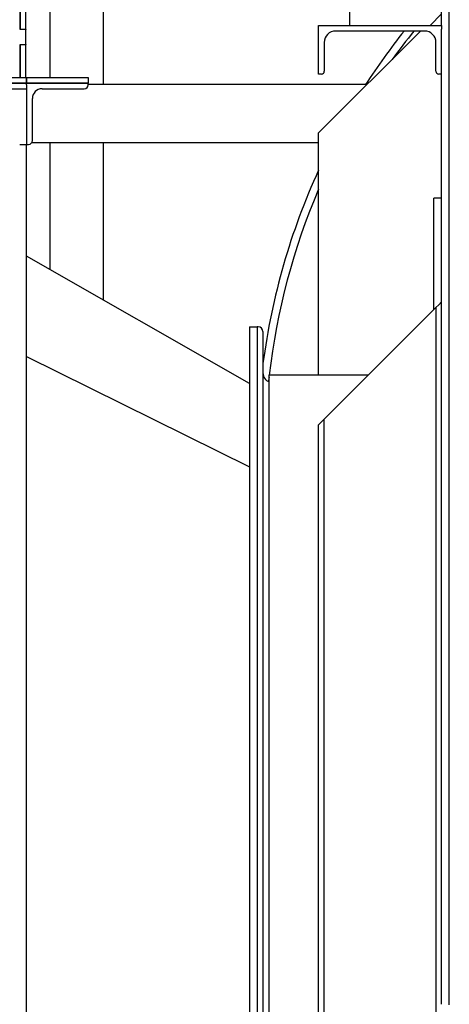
# Model space of a CAD drawing. Header units: inches. Extents: x 24 to 1128, y -69 to 748.
# Tile 112 of 256: x 152 to 166, y 294 to 326. Entities that reach past the tile are written whole.
import ezdxf

# ---------------------------------------------------------------- set-up
doc = ezdxf.new("R2010")
doc.units = ezdxf.units.IN
doc.header["$LTSCALE"] = 32
doc.header["$MEASUREMENT"] = 0
doc.layers.add('Dimension (ANSI)', color=7, linetype='Continuous', lineweight=25)
doc.layers.add('Visible (ANSI)', color=7, linetype='Continuous', lineweight=30)
doc.styles.add('Note Text (ANSI)', font='tahoma.ttf')
doc.dimstyles.new('SB Fraction-16 (ANSI)', dxfattribs={"dimscale": 32, "dimtxt": 0.125, "dimasz": 0.098425, "dimexe": 0.125, "dimexo": 0.0625, "dimgap": 0.031496, "dimtad": 0, "dimtih": 1, "dimtoh": 1, "dimdec": 4, "dimrnd": 1e-08, "dimzin": 0, "dimdsep": 46, "dimlunit": 5, "dimtxsty": 'Note Text (ANSI)', "dimcen": 0.09, "dimdle": 0.393701, "dimclrd": 256, "dimclre": 256, "dimclrt": 256, "dimadec": 0, "dimazin": 3, "dimtfac": 0.96, "dimtofl": 0, "dimtmove": 0, "dimatfit": 3, "dimfxl": 1, "dimfrac": 2, "dimtolj": 1, "dimtzin": 12, "dimlwd": -1, "dimlwe": -1, "dimarcsym": 0})

# ---------------------------------------------------------------- blocks, each defined once
blk = doc.blocks.new('*D15')
at = {"layer": 'Defpoints', "color": 0, "transparency": 16777216}
for p in [(157.29, 468.984), (65.957, 162.272), (120.165, 162.272)]:
    blk.add_point(p, dxfattribs=at)
at = {"layer": 'Dimension (ANSI)', "transparency": 16777216}
for p, q in [((155.29, 468.984), (61.957, 468.984)), ((65.957, 465.834), (65.957, 331.661)), ((65.957, 165.422), (65.957, 324.595)), ((118.165, 162.272), (61.957, 162.272))]:
    blk.add_line(p, q, dxfattribs=at)
for points in [[(65.432, 465.834), (66.482, 465.834), (65.957, 468.984)], [(65.432, 165.422), (66.482, 165.422), (65.957, 162.272)]]:
    blk.add_solid(points, dxfattribs=at)
at = {"layer": 'Dimension (ANSI)', "transparency": 16777216, "insert": (53.754, 330.653), "char_height": 4, "attachment_point": 1, "style": 'Note Text (ANSI)'}
blk.add_mtext('\\A1;306 11/16', dxfattribs=at)

msp = doc.modelspace()

# ---------------------------------------------------------------- linework, layer by layer
at = {"layer": 'Visible (ANSI)'}
for p, q in [((165.91537, 294.03536), (165.91537, 334.86164)), ((165.66537, 325.92117), (165.66537, 334.61249)), ((151.95482, 325.79117), (151.95482, 332.30117)), ((151.95482, 332.29117), (151.95482, 325.80117)), ((152.13412, 325.80117), (152.13412, 332.29117)), ((162.66537, 331.04617), (162.66537, 325.92117)), ((152.91537, 328.04117), (152.91537, 324.22547)), ((154.66537, 323.99617), (154.66537, 328.04117)), ((165.66537, 326.29617), (165.29037, 325.92117)), ((151.95482, 325.80117), (152.13412, 325.80117)), ((152.13412, 325.79117), (151.95482, 325.79117)), ((152.13412, 325.80117), (152.13412, 325.79117)), ((152.13412, 325.30117), (152.13412, 325.79117)), ((161.66537, 325.92117), (165.66537, 325.92117)), ((161.66537, 324.33717), (161.66537, 325.92117)), ((164.98137, 325.73717), (161.66537, 322.42117)), ((165.11337, 325.73717), (162.21737, 325.73717)), ((165.66537, 325.92117), (165.66537, 325.7943)), ((165.66537, 294.05588), (165.66537, 325.7943)), ((161.84937, 325.36917), (161.84937, 324.42917)), ((165.48137, 324.42917), (165.48137, 325.36917)), ((151.95482, 325.30117), (152.13412, 325.30117)), ((151.95482, 324.22547), (151.95482, 325.30117)), ((151.95482, 325.29117), (151.95482, 324.22547)), ((152.13412, 325.29117), (151.95482, 325.29117)), ((152.13412, 325.30117), (152.13412, 325.29117)), ((152.13412, 324.22547), (152.13412, 325.29117)), ((126.79037, 324.22547), (152.16537, 324.22547)), ((152.16537, 324.04617), (126.79037, 324.04617)), ((126.79037, 324.04617), (152.16537, 324.04617)), ((152.16537, 324.22547), (152.16537, 324.04617)), ((152.16537, 324.22547), (154.16537, 324.22547)), ((152.16537, 324.04617), (152.16537, 324.22547)), ((154.16537, 324.04617), (152.16537, 324.04617)), ((152.16537, 323.98367), (152.16537, 324.04617)), ((152.16537, 324.04617), (154.16537, 324.04617)), ((154.16537, 324.22547), (154.16537, 324.04617)), ((154.16537, 323.98367), (154.16537, 324.04617)), ((161.75737, 324.33717), (161.66537, 324.33717)), ((165.66537, 324.33717), (165.57337, 324.33717)), ((126.79037, 323.85867), (152.16537, 323.85867)), ((152.16537, 323.98367), (152.16537, 323.85867)), ((152.16537, 323.85867), (152.16537, 322.23367)), ((152.66537, 323.85867), (154.04037, 323.85867)), ((163.24037, 323.99617), (154.16537, 323.99617)), ((152.35287, 322.17117), (152.35287, 323.54617)), ((152.16537, 322.23367), (152.16537, 322.17117)), ((152.16537, 322.17117), (152.16537, 322.04617)), ((161.66537, 314.53766), (161.66537, 322.42117)), ((151.93936, 322.04617), (152.12809, 322.04617)), ((152.12809, 322.04617), (152.16537, 322.04617)), ((152.16537, 257.54617), (152.16537, 322.04617)), ((152.16537, 322.04617), (152.22787, 322.04617)), ((161.66537, 322.09617), (152.32787, 322.09617)), ((152.91537, 322.09617), (152.91537, 317.98162)), ((154.66537, 316.98062), (154.66537, 322.09617)), ((165.41537, 316.67117), (165.41537, 320.29617)), ((165.66537, 320.29617), (165.41537, 320.29617)), ((159.41537, 314.26362), (152.16537, 318.41062)), ((165.48137, 316.73717), (165.11337, 316.36917)), ((165.48137, 316.73717), (165.57337, 316.82917)), ((165.48137, 316.73717), (165.48137, 257.54617)), ((165.66537, 316.92117), (165.57337, 316.82917)), ((165.11337, 316.36917), (162.21737, 313.47317)), ((159.41537, 316.10867), (159.41537, 271.98367)), ((159.41537, 316.10867), (159.66537, 316.10867)), ((159.66537, 316.10867), (159.66537, 271.98367)), ((159.66537, 316.10867), (159.66537, 271.98367)), ((159.69657, 316.10867), (159.66537, 316.10867)), ((159.85287, 315.95237), (159.85287, 272.13997)), ((152.16537, 315.1464), (159.41537, 311.55499)), ((152.16537, 315.1464), (159.41537, 311.55499)), ((163.28186, 314.53766), (160.05057, 314.53766)), ((160.05057, 273.55467), (160.05057, 314.53766)), ((162.21737, 313.47317), (161.84937, 313.10517)), ((161.75737, 313.01317), (161.66537, 312.92117)), ((161.66537, 257.54617), (161.66537, 312.92117)), ((161.75737, 313.01317), (161.84937, 313.10517)), ((161.84937, 257.54617), (161.84937, 313.10517))]:
    msp.add_line(p, q, dxfattribs=at)
for centre, radius, start, end in [((162.21737, 325.36917), 0.368, 90, 180), ((181.66537, 312.04617), 22, 141.514381, 147.099497), ((181.66537, 312.04617), 22, 141.514381, 147.099497), ((181.66537, 312.04617), 21.75, 140.988876, 144.064651), ((165.11337, 325.36917), 0.368, 0, 90), ((161.75737, 324.42917), 0.092, 270, 0), ((165.57337, 324.42917), 0.092, 180, 270), ((152.66537, 323.54617), 0.3125, 90, 180), ((154.04037, 323.98367), 0.125, 270, 0), ((152.22787, 322.17117), 0.125, 270, 0), ((181.66537, 312.04617), 22, 155.380023, 172.514241), ((181.66537, 312.04617), 22, 155.380023, 172.514241), ((181.66537, 312.04617), 21.75, 156.858959, 173.422246), ((159.69657, 315.95237), 0.1563, 0, 90), ((160.16537, 314.60867), 0.3125, 180, 248.447107), ((181.66537, 312.04617), 21.75, 173.608224, 173.98681)]:
    msp.add_arc(centre, radius, start, end, dxfattribs=at)

# ---------------------------------------------------------------- dimensions: what is measured, and where the dimension line sits
at = {"layer": 'Dimension (ANSI)'}
dim = msp.add_linear_dim(base=(65.95681, 162.27197), p1=(157.29037, 468.98367), p2=(120.16537, 162.27197), angle=270, dimstyle='SB Fraction-16 (ANSI)', override={"dimgap": 0.031496, "dimdec": 4, "dimtol": 0, "dimlim": 0, "dimtp": 0, "dimtm": 0, "dimtdec": 2, "dimatfit": 1}, dxfattribs=at)
dim.commit()
dim.dimension.update_dxf_attribs({"geometry": '*D15', "text_midpoint": (65.95681, 328.12782), "dimtype": 160})

doc.saveas('drawing.dxf')
